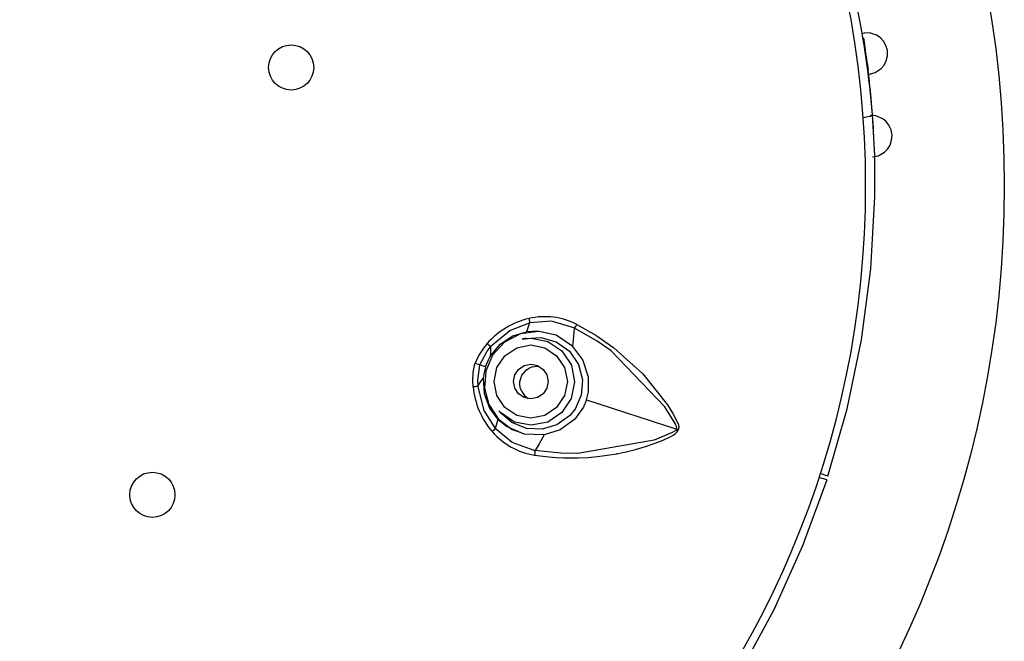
# Model space of a CAD drawing. Header units: millimetres. Extents: x -0.13 to 0.24, y 0 to 1.59.
# Tile 6 of 68: x -0.0684 to -0.04, y 0.4568 to 0.4747. Entities that reach past the tile are written whole.
import ezdxf

# ---------------------------------------------------------------- set-up
doc = ezdxf.new("R2010")
doc.units = ezdxf.units.MM
doc.layers.add('BLOCKS', color=3, linetype='Continuous')

msp = doc.modelspace()

# ---------------------------------------------------------------- linework, layer by layer
at = {"layer": 'BLOCKS'}
for points, knots in [([(-0.040013, 0.469931), (-0.040013, 0.48705), (-0.053889, 0.500928), (-0.071007, 0.500928), (-0.071007, 0.500928), (-0.088126, 0.500928), (-0.102004, 0.48705), (-0.102004, 0.469931), (-0.102004, 0.469931), (-0.102004, 0.452815), (-0.088126, 0.438935), (-0.071007, 0.438935), (-0.071007, 0.438935), (-0.053889, 0.438935), (-0.040013, 0.452815), (-0.040013, 0.469931)], [0, 0, 0, 0, 0.25, 0.25, 0.25, 0.25, 0.5, 0.5, 0.5, 0.5, 0.75, 0.75, 0.75, 0.75, 1, 1, 1, 1]), ([(-0.044015, 0.469931), (-0.044015, 0.484842), (-0.056101, 0.496926), (-0.071007, 0.496926), (-0.071007, 0.496926), (-0.085916, 0.496926), (-0.098, 0.484842), (-0.098, 0.469931), (-0.098, 0.469931), (-0.098, 0.455023), (-0.085916, 0.442939), (-0.071007, 0.442939), (-0.071007, 0.442939), (-0.056101, 0.442939), (-0.044015, 0.455023), (-0.044015, 0.469931)], [0, 0, 0, 0, 0.25, 0.25, 0.25, 0.25, 0.5, 0.5, 0.5, 0.5, 0.75, 0.75, 0.75, 0.75, 1, 1, 1, 1]), ([(-0.043895, 0.47314), (-0.043895, 0.47314), (-0.043733, 0.473185), (-0.043733, 0.473185), (-0.043733, 0.473185), (-0.043733, 0.473185), (-0.043557, 0.473303), (-0.043557, 0.473303), (-0.043557, 0.473303), (-0.043557, 0.473303), (-0.043476, 0.473399), (-0.043476, 0.473399), (-0.043476, 0.473399), (-0.043476, 0.473399), (-0.043414, 0.473521), (-0.043414, 0.473521), (-0.043414, 0.473521), (-0.043414, 0.473521), (-0.043381, 0.473664), (-0.043381, 0.473664), (-0.043381, 0.473664), (-0.043381, 0.473664), (-0.043381, 0.473815), (-0.043381, 0.473815), (-0.043381, 0.473815), (-0.043381, 0.473815), (-0.043423, 0.473962), (-0.043423, 0.473962), (-0.043423, 0.473962), (-0.043423, 0.473962), (-0.043495, 0.474086), (-0.043495, 0.474086), (-0.043495, 0.474086), (-0.043495, 0.474086), (-0.043586, 0.474189), (-0.043586, 0.474189), (-0.043586, 0.474189), (-0.043586, 0.474189), (-0.04369, 0.474258), (-0.04369, 0.474258), (-0.04369, 0.474258), (-0.04369, 0.474258), (-0.043892, 0.474324), (-0.043892, 0.474324), (-0.043892, 0.474324), (-0.043892, 0.474324), (-0.04406, 0.47432), (-0.04406, 0.47432)], [0, 0, 0, 0, 0.083333, 0.083333, 0.083333, 0.083333, 0.166667, 0.166667, 0.166667, 0.166667, 0.25, 0.25, 0.25, 0.25, 0.333333, 0.333333, 0.333333, 0.333333, 0.416667, 0.416667, 0.416667, 0.416667, 0.5, 0.5, 0.5, 0.5, 0.583333, 0.583333, 0.583333, 0.583333, 0.666667, 0.666667, 0.666667, 0.666667, 0.75, 0.75, 0.75, 0.75, 0.833333, 0.833333, 0.833333, 0.833333, 0.916667, 0.916667, 0.916667, 0.916667, 1, 1, 1, 1]), ([(-0.044066, 0.474183), (-0.044066, 0.474183), (-0.044048, 0.474057), (-0.044048, 0.474057), (-0.044048, 0.474057), (-0.044048, 0.474057), (-0.044029, 0.473904), (-0.044029, 0.473904), (-0.044029, 0.473904), (-0.044029, 0.473904), (-0.044019, 0.473817), (-0.044019, 0.473817), (-0.044019, 0.473817), (-0.044019, 0.473817), (-0.044006, 0.473728), (-0.044006, 0.473728), (-0.044006, 0.473728), (-0.044006, 0.473728), (-0.043992, 0.473639), (-0.043992, 0.473639), (-0.043992, 0.473639), (-0.043992, 0.473639), (-0.043979, 0.473554), (-0.043979, 0.473554), (-0.043979, 0.473554), (-0.043979, 0.473554), (-0.043957, 0.473399), (-0.043957, 0.473399), (-0.043957, 0.473399), (-0.043957, 0.473399), (-0.043938, 0.47327), (-0.043938, 0.47327)], [0, 0, 0, 0, 0.125, 0.125, 0.125, 0.125, 0.25, 0.25, 0.25, 0.25, 0.375, 0.375, 0.375, 0.375, 0.5, 0.5, 0.5, 0.5, 0.625, 0.625, 0.625, 0.625, 0.75, 0.75, 0.75, 0.75, 0.875, 0.875, 0.875, 0.875, 1, 1, 1, 1]), ([(-0.059898, 0.47333), (-0.059898, 0.473691), (-0.060188, 0.47398), (-0.060548, 0.47398), (-0.060548, 0.47398), (-0.060906, 0.47398), (-0.061198, 0.473691), (-0.061198, 0.47333), (-0.061198, 0.47333), (-0.061198, 0.472972), (-0.060906, 0.47268), (-0.060548, 0.47268), (-0.060548, 0.47268), (-0.060188, 0.47268), (-0.059898, 0.472972), (-0.059898, 0.47333)], [0, 0, 0, 0, 0.25, 0.25, 0.25, 0.25, 0.5, 0.5, 0.5, 0.5, 0.75, 0.75, 0.75, 0.75, 1, 1, 1, 1]), ([(-0.045091, 0.461573), (-0.045091, 0.461573), (-0.04454, 0.463512), (-0.04454, 0.463512), (-0.04454, 0.463512), (-0.04454, 0.463512), (-0.044128, 0.465495), (-0.044128, 0.465495), (-0.044128, 0.465495), (-0.044128, 0.465495), (-0.043855, 0.467541), (-0.043855, 0.467541), (-0.043855, 0.467541), (-0.043855, 0.467541), (-0.043737, 0.469604), (-0.043737, 0.469604), (-0.043737, 0.469604), (-0.043737, 0.469604), (-0.043746, 0.470793), (-0.043746, 0.470793), (-0.043746, 0.470793), (-0.043746, 0.470793), (-0.04381, 0.471974), (-0.04381, 0.471974)], [0, 0, 0, 0, 0.166667, 0.166667, 0.166667, 0.166667, 0.333333, 0.333333, 0.333333, 0.333333, 0.5, 0.5, 0.5, 0.5, 0.666667, 0.666667, 0.666667, 0.666667, 0.833333, 0.833333, 0.833333, 0.833333, 1, 1, 1, 1]), ([(-0.04381, 0.471974), (-0.04381, 0.471974), (-0.043816, 0.471962), (-0.043816, 0.471962), (-0.043816, 0.471962), (-0.043816, 0.471962), (-0.04383, 0.471948), (-0.04383, 0.471948), (-0.04383, 0.471948), (-0.04383, 0.471948), (-0.043855, 0.471933), (-0.043855, 0.471933), (-0.043855, 0.471933), (-0.043855, 0.471933), (-0.04389, 0.471919), (-0.04389, 0.471919), (-0.04389, 0.471919), (-0.04389, 0.471919), (-0.043932, 0.471906), (-0.043932, 0.471906), (-0.043932, 0.471906), (-0.043932, 0.471906), (-0.043979, 0.471898), (-0.043979, 0.471898), (-0.043979, 0.471898), (-0.043979, 0.471898), (-0.044031, 0.47189), (-0.044031, 0.47189), (-0.044031, 0.47189), (-0.044031, 0.47189), (-0.044087, 0.471881), (-0.044087, 0.471881)], [0, 0, 0, 0, 0.125, 0.125, 0.125, 0.125, 0.25, 0.25, 0.25, 0.25, 0.375, 0.375, 0.375, 0.375, 0.5, 0.5, 0.5, 0.5, 0.625, 0.625, 0.625, 0.625, 0.75, 0.75, 0.75, 0.75, 0.875, 0.875, 0.875, 0.875, 1, 1, 1, 1]), ([(-0.043812, 0.470764), (-0.043812, 0.470764), (-0.043648, 0.47079), (-0.043648, 0.47079), (-0.043648, 0.47079), (-0.043648, 0.47079), (-0.043462, 0.470894), (-0.043462, 0.470894), (-0.043462, 0.470894), (-0.043462, 0.470894), (-0.043377, 0.470983), (-0.043377, 0.470983), (-0.043377, 0.470983), (-0.043377, 0.470983), (-0.043303, 0.471099), (-0.043303, 0.471099), (-0.043303, 0.471099), (-0.043303, 0.471099), (-0.043259, 0.471238), (-0.043259, 0.471238), (-0.043259, 0.471238), (-0.043259, 0.471238), (-0.043247, 0.471387), (-0.043247, 0.471387), (-0.043247, 0.471387), (-0.043247, 0.471387), (-0.043274, 0.471536), (-0.043274, 0.471536), (-0.043274, 0.471536), (-0.043274, 0.471536), (-0.043334, 0.471668), (-0.043334, 0.471668), (-0.043334, 0.471668), (-0.043334, 0.471668), (-0.043418, 0.471776), (-0.043418, 0.471776), (-0.043418, 0.471776), (-0.043418, 0.471776), (-0.043514, 0.471854), (-0.043514, 0.471854), (-0.043514, 0.471854), (-0.043514, 0.471854), (-0.04371, 0.471937), (-0.04371, 0.471937), (-0.04371, 0.471937), (-0.04371, 0.471937), (-0.043876, 0.47195), (-0.043876, 0.47195)], [0, 0, 0, 0, 0.083333, 0.083333, 0.083333, 0.083333, 0.166667, 0.166667, 0.166667, 0.166667, 0.25, 0.25, 0.25, 0.25, 0.333333, 0.333333, 0.333333, 0.333333, 0.416667, 0.416667, 0.416667, 0.416667, 0.5, 0.5, 0.5, 0.5, 0.583333, 0.583333, 0.583333, 0.583333, 0.666667, 0.666667, 0.666667, 0.666667, 0.75, 0.75, 0.75, 0.75, 0.833333, 0.833333, 0.833333, 0.833333, 0.916667, 0.916667, 0.916667, 0.916667, 1, 1, 1, 1]), ([(-0.0537, 0.466108), (-0.0537, 0.466108), (-0.053688, 0.466042), (-0.053688, 0.466042), (-0.053688, 0.466042), (-0.053688, 0.466042), (-0.053684, 0.465986), (-0.053684, 0.465986)], [0, 0, 0, 0, 0.5, 0.5, 0.5, 0.5, 1, 1, 1, 1]), ([(-0.054808, 0.465293), (-0.054808, 0.465293), (-0.054808, 0.465293), (-0.054808, 0.465293), (-0.054808, 0.465293), (-0.054808, 0.465293), (-0.054795, 0.465307), (-0.054795, 0.465307), (-0.054795, 0.465307), (-0.054795, 0.465307), (-0.054253, 0.465758), (-0.054253, 0.465758), (-0.054253, 0.465758), (-0.054253, 0.465758), (-0.053684, 0.465986), (-0.053684, 0.465986)], [0, 0, 0, 0, 0.25, 0.25, 0.25, 0.25, 0.5, 0.5, 0.5, 0.5, 0.75, 0.75, 0.75, 0.75, 1, 1, 1, 1]), ([(-0.052386, 0.465827), (-0.052386, 0.465827), (-0.052386, 0.465827), (-0.052386, 0.465827), (-0.052386, 0.465827), (-0.052386, 0.465827), (-0.052408, 0.465837), (-0.052408, 0.465837), (-0.052408, 0.465837), (-0.052408, 0.465837), (-0.05305, 0.466027), (-0.05305, 0.466027), (-0.05305, 0.466027), (-0.05305, 0.466027), (-0.053684, 0.465986), (-0.053684, 0.465986)], [0, 0, 0, 0, 0.25, 0.25, 0.25, 0.25, 0.5, 0.5, 0.5, 0.5, 0.75, 0.75, 0.75, 0.75, 1, 1, 1, 1]), ([(-0.052433, 0.465303), (-0.052433, 0.465303), (-0.052404, 0.465595), (-0.052404, 0.465595), (-0.052404, 0.465595), (-0.052404, 0.465595), (-0.052386, 0.465827), (-0.052386, 0.465827)], [0, 0, 0, 0, 0.5, 0.5, 0.5, 0.5, 1, 1, 1, 1]), ([(-0.052386, 0.465827), (-0.052386, 0.465827), (-0.052353, 0.465876), (-0.052353, 0.465876), (-0.052353, 0.465876), (-0.052353, 0.465876), (-0.05234, 0.465895), (-0.05234, 0.465895), (-0.05234, 0.465895), (-0.05234, 0.465895), (-0.052319, 0.465938), (-0.052319, 0.465938)], [0, 0, 0, 0, 0.333333, 0.333333, 0.333333, 0.333333, 0.666667, 0.666667, 0.666667, 0.666667, 1, 1, 1, 1]), ([(-0.049446, 0.462927), (-0.049446, 0.462927), (-0.049444, 0.462935), (-0.049444, 0.462935), (-0.049444, 0.462935), (-0.049444, 0.462935), (-0.049446, 0.462974), (-0.049446, 0.462974), (-0.049446, 0.462974), (-0.049446, 0.462974), (-0.04949, 0.463084), (-0.04949, 0.463084), (-0.04949, 0.463084), (-0.04949, 0.463084), (-0.049788, 0.463566), (-0.049788, 0.463566), (-0.049788, 0.463566), (-0.049788, 0.463566), (-0.051336, 0.465175), (-0.051336, 0.465175), (-0.051336, 0.465175), (-0.051336, 0.465175), (-0.051736, 0.465452), (-0.051736, 0.465452), (-0.051736, 0.465452), (-0.051736, 0.465452), (-0.052386, 0.465827), (-0.052386, 0.465827)], [0, 0, 0, 0, 0.142857, 0.142857, 0.142857, 0.142857, 0.285714, 0.285714, 0.285714, 0.285714, 0.428571, 0.428571, 0.428571, 0.428571, 0.571429, 0.571429, 0.571429, 0.571429, 0.714286, 0.714286, 0.714286, 0.714286, 0.857143, 0.857143, 0.857143, 0.857143, 1, 1, 1, 1]), ([(-0.052319, 0.465938), (-0.052319, 0.465938), (-0.051775, 0.465626), (-0.051775, 0.465626), (-0.051775, 0.465626), (-0.051775, 0.465626), (-0.05126, 0.465266), (-0.05126, 0.465266), (-0.05126, 0.465266), (-0.05126, 0.465266), (-0.050425, 0.464516), (-0.050425, 0.464516), (-0.050425, 0.464516), (-0.050425, 0.464516), (-0.049707, 0.46362), (-0.049707, 0.46362), (-0.049707, 0.46362), (-0.049707, 0.46362), (-0.049554, 0.463372), (-0.049554, 0.463372), (-0.049554, 0.463372), (-0.049554, 0.463372), (-0.049421, 0.463111), (-0.049421, 0.463111), (-0.049421, 0.463111), (-0.049421, 0.463111), (-0.049399, 0.463047), (-0.049399, 0.463047), (-0.049399, 0.463047), (-0.049399, 0.463047), (-0.049388, 0.462978), (-0.049388, 0.462978), (-0.049388, 0.462978), (-0.049388, 0.462978), (-0.04939, 0.462924), (-0.04939, 0.462924), (-0.04939, 0.462924), (-0.04939, 0.462924), (-0.049395, 0.46291), (-0.049395, 0.46291)], [0, 0, 0, 0, 0.1, 0.1, 0.1, 0.1, 0.2, 0.2, 0.2, 0.2, 0.3, 0.3, 0.3, 0.3, 0.4, 0.4, 0.4, 0.4, 0.5, 0.5, 0.5, 0.5, 0.6, 0.6, 0.6, 0.6, 0.7, 0.7, 0.7, 0.7, 0.8, 0.8, 0.8, 0.8, 0.9, 0.9, 0.9, 0.9, 1, 1, 1, 1]), ([(-0.053011, 0.465646), (-0.053011, 0.465646), (-0.053419, 0.465733), (-0.053419, 0.465733), (-0.053419, 0.465733), (-0.053419, 0.465733), (-0.053942, 0.465665), (-0.053942, 0.465665), (-0.053942, 0.465665), (-0.053942, 0.465665), (-0.054406, 0.465425), (-0.054406, 0.465425), (-0.054406, 0.465425), (-0.054406, 0.465425), (-0.054752, 0.465048), (-0.054752, 0.465048), (-0.054752, 0.465048), (-0.054752, 0.465048), (-0.054946, 0.464593), (-0.054946, 0.464593), (-0.054946, 0.464593), (-0.054946, 0.464593), (-0.054981, 0.464106), (-0.054981, 0.464106), (-0.054981, 0.464106), (-0.054981, 0.464106), (-0.054857, 0.463634), (-0.054857, 0.463634), (-0.054857, 0.463634), (-0.054857, 0.463634), (-0.054584, 0.463223), (-0.054584, 0.463223), (-0.054584, 0.463223), (-0.054584, 0.463223), (-0.05418, 0.462912), (-0.05418, 0.462912), (-0.05418, 0.462912), (-0.05418, 0.462912), (-0.053928, 0.462829), (-0.053928, 0.462829)], [0, 0, 0, 0, 0.1, 0.1, 0.1, 0.1, 0.2, 0.2, 0.2, 0.2, 0.3, 0.3, 0.3, 0.3, 0.4, 0.4, 0.4, 0.4, 0.5, 0.5, 0.5, 0.5, 0.6, 0.6, 0.6, 0.6, 0.7, 0.7, 0.7, 0.7, 0.8, 0.8, 0.8, 0.8, 0.9, 0.9, 0.9, 0.9, 1, 1, 1, 1]), ([(-0.054816, 0.465015), (-0.054816, 0.465015), (-0.054532, 0.465365), (-0.054532, 0.465365), (-0.054532, 0.465365), (-0.054532, 0.465365), (-0.05416, 0.465609), (-0.05416, 0.465609), (-0.05416, 0.465609), (-0.05416, 0.465609), (-0.053773, 0.465727), (-0.053773, 0.465727)], [0, 0, 0, 0, 0.333333, 0.333333, 0.333333, 0.333333, 0.666667, 0.666667, 0.666667, 0.666667, 1, 1, 1, 1]), ([(-0.053897, 0.465516), (-0.053897, 0.465516), (-0.053636, 0.465543), (-0.053636, 0.465543), (-0.053636, 0.465543), (-0.053636, 0.465543), (-0.053158, 0.465448), (-0.053158, 0.465448), (-0.053158, 0.465448), (-0.053158, 0.465448), (-0.05275, 0.465177), (-0.05275, 0.465177), (-0.05275, 0.465177), (-0.05275, 0.465177), (-0.052479, 0.464769), (-0.052479, 0.464769), (-0.052479, 0.464769), (-0.052479, 0.464769), (-0.052386, 0.464289), (-0.052386, 0.464289)], [0, 0, 0, 0, 0.2, 0.2, 0.2, 0.2, 0.4, 0.4, 0.4, 0.4, 0.6, 0.6, 0.6, 0.6, 0.8, 0.8, 0.8, 0.8, 1, 1, 1, 1]), ([(-0.053783, 0.465537), (-0.053783, 0.465537), (-0.053354, 0.465562), (-0.053354, 0.465562), (-0.053354, 0.465562), (-0.053354, 0.465562), (-0.052914, 0.465435), (-0.052914, 0.465435), (-0.052914, 0.465435), (-0.052914, 0.465435), (-0.052535, 0.465164), (-0.052535, 0.465164), (-0.052535, 0.465164), (-0.052535, 0.465164), (-0.052272, 0.464781), (-0.052272, 0.464781), (-0.052272, 0.464781), (-0.052272, 0.464781), (-0.052156, 0.46434), (-0.052156, 0.46434), (-0.052156, 0.46434), (-0.052156, 0.46434), (-0.052193, 0.463897), (-0.052193, 0.463897), (-0.052193, 0.463897), (-0.052193, 0.463897), (-0.052371, 0.463502), (-0.052371, 0.463502), (-0.052371, 0.463502), (-0.052371, 0.463502), (-0.052529, 0.463307), (-0.052529, 0.463307)], [0, 0, 0, 0, 0.125, 0.125, 0.125, 0.125, 0.25, 0.25, 0.25, 0.25, 0.375, 0.375, 0.375, 0.375, 0.5, 0.5, 0.5, 0.5, 0.625, 0.625, 0.625, 0.625, 0.75, 0.75, 0.75, 0.75, 0.875, 0.875, 0.875, 0.875, 1, 1, 1, 1]), ([(-0.052433, 0.465303), (-0.052433, 0.465303), (-0.05292, 0.465626), (-0.05292, 0.465626), (-0.05292, 0.465626), (-0.05292, 0.465626), (-0.053456, 0.465746), (-0.053456, 0.465746), (-0.053456, 0.465746), (-0.053456, 0.465746), (-0.053773, 0.465727), (-0.053773, 0.465727)], [0, 0, 0, 0, 0.333333, 0.333333, 0.333333, 0.333333, 0.666667, 0.666667, 0.666667, 0.666667, 1, 1, 1, 1]), ([(-0.054905, 0.465384), (-0.054905, 0.465384), (-0.055008, 0.465253), (-0.055008, 0.465253), (-0.055008, 0.465253), (-0.055008, 0.465253), (-0.055143, 0.46505), (-0.055143, 0.46505), (-0.055143, 0.46505), (-0.055143, 0.46505), (-0.055249, 0.464827), (-0.055249, 0.464827), (-0.055249, 0.464827), (-0.055249, 0.464827), (-0.055253, 0.464812), (-0.055253, 0.464812)], [0, 0, 0, 0, 0.25, 0.25, 0.25, 0.25, 0.5, 0.5, 0.5, 0.5, 0.75, 0.75, 0.75, 0.75, 1, 1, 1, 1]), ([(-0.05512, 0.464771), (-0.05512, 0.464771), (-0.055118, 0.464779), (-0.055118, 0.464779), (-0.055118, 0.464779), (-0.055118, 0.464779), (-0.054903, 0.465168), (-0.054903, 0.465168), (-0.054903, 0.465168), (-0.054903, 0.465168), (-0.054808, 0.465293), (-0.054808, 0.465293), (-0.054808, 0.465293), (-0.054808, 0.465293), (-0.054808, 0.465293), (-0.054808, 0.465293)], [0, 0, 0, 0, 0.25, 0.25, 0.25, 0.25, 0.5, 0.5, 0.5, 0.5, 0.75, 0.75, 0.75, 0.75, 1, 1, 1, 1]), ([(-0.054808, 0.465293), (-0.054808, 0.465293), (-0.054808, 0.465135), (-0.054808, 0.465135), (-0.054808, 0.465135), (-0.054808, 0.465135), (-0.054816, 0.465015), (-0.054816, 0.465015)], [0, 0, 0, 0, 0.5, 0.5, 0.5, 0.5, 1, 1, 1, 1]), ([(-0.0547, 0.464293), (-0.0547, 0.464293), (-0.054621, 0.463889), (-0.054621, 0.463889), (-0.054621, 0.463889), (-0.054621, 0.463889), (-0.054394, 0.463545), (-0.054394, 0.463545), (-0.054394, 0.463545), (-0.054394, 0.463545), (-0.054052, 0.463316), (-0.054052, 0.463316), (-0.054052, 0.463316), (-0.054052, 0.463316), (-0.053648, 0.463237), (-0.053648, 0.463237), (-0.053648, 0.463237), (-0.053648, 0.463237), (-0.053245, 0.463316), (-0.053245, 0.463316), (-0.053245, 0.463316), (-0.053245, 0.463316), (-0.052903, 0.463545), (-0.052903, 0.463545), (-0.052903, 0.463545), (-0.052903, 0.463545), (-0.052675, 0.463889), (-0.052675, 0.463889), (-0.052675, 0.463889), (-0.052675, 0.463889), (-0.052595, 0.464293), (-0.052595, 0.464293), (-0.052595, 0.464293), (-0.052595, 0.464293), (-0.052675, 0.464696), (-0.052675, 0.464696), (-0.052675, 0.464696), (-0.052675, 0.464696), (-0.052903, 0.465038), (-0.052903, 0.465038), (-0.052903, 0.465038), (-0.052903, 0.465038), (-0.053243, 0.465266), (-0.053243, 0.465266), (-0.053243, 0.465266), (-0.053243, 0.465266), (-0.053646, 0.465346), (-0.053646, 0.465346), (-0.053646, 0.465346), (-0.053646, 0.465346), (-0.05405, 0.465266), (-0.05405, 0.465266), (-0.05405, 0.465266), (-0.05405, 0.465266), (-0.054394, 0.465038), (-0.054394, 0.465038), (-0.054394, 0.465038), (-0.054394, 0.465038), (-0.054621, 0.464696), (-0.054621, 0.464696), (-0.054621, 0.464696), (-0.054621, 0.464696), (-0.0547, 0.464293), (-0.0547, 0.464293)], [0, 0, 0, 0, 0.0625, 0.0625, 0.0625, 0.0625, 0.125, 0.125, 0.125, 0.125, 0.1875, 0.1875, 0.1875, 0.1875, 0.25, 0.25, 0.25, 0.25, 0.3125, 0.3125, 0.3125, 0.3125, 0.375, 0.375, 0.375, 0.375, 0.4375, 0.4375, 0.4375, 0.4375, 0.5, 0.5, 0.5, 0.5, 0.5625, 0.5625, 0.5625, 0.5625, 0.625, 0.625, 0.625, 0.625, 0.6875, 0.6875, 0.6875, 0.6875, 0.75, 0.75, 0.75, 0.75, 0.8125, 0.8125, 0.8125, 0.8125, 0.875, 0.875, 0.875, 0.875, 0.9375, 0.9375, 0.9375, 0.9375, 1, 1, 1, 1]), ([(-0.052042, 0.463771), (-0.052042, 0.463771), (-0.051988, 0.463993), (-0.051988, 0.463993), (-0.051988, 0.463993), (-0.051988, 0.463993), (-0.051984, 0.464417), (-0.051984, 0.464417), (-0.051984, 0.464417), (-0.051984, 0.464417), (-0.05215, 0.464918), (-0.05215, 0.464918), (-0.05215, 0.464918), (-0.05215, 0.464918), (-0.052433, 0.465303), (-0.052433, 0.465303)], [0, 0, 0, 0, 0.25, 0.25, 0.25, 0.25, 0.5, 0.5, 0.5, 0.5, 0.75, 0.75, 0.75, 0.75, 1, 1, 1, 1]), ([(-0.05495, 0.464715), (-0.05495, 0.464715), (-0.054868, 0.464918), (-0.054868, 0.464918), (-0.054868, 0.464918), (-0.054868, 0.464918), (-0.054816, 0.465015), (-0.054816, 0.465015)], [0, 0, 0, 0, 0.5, 0.5, 0.5, 0.5, 1, 1, 1, 1]), ([(-0.055306, 0.464146), (-0.055306, 0.464146), (-0.055315, 0.464311), (-0.055315, 0.464311), (-0.055315, 0.464311), (-0.055315, 0.464311), (-0.055302, 0.464556), (-0.055302, 0.464556), (-0.055302, 0.464556), (-0.055302, 0.464556), (-0.055257, 0.4648), (-0.055257, 0.4648), (-0.055257, 0.4648), (-0.055257, 0.4648), (-0.055253, 0.464812), (-0.055253, 0.464812)], [0, 0, 0, 0, 0.25, 0.25, 0.25, 0.25, 0.5, 0.5, 0.5, 0.5, 0.75, 0.75, 0.75, 0.75, 1, 1, 1, 1]), ([(-0.05512, 0.464771), (-0.05512, 0.464771), (-0.055124, 0.464761), (-0.055124, 0.464761), (-0.055124, 0.464761), (-0.055124, 0.464761), (-0.055178, 0.46432), (-0.055178, 0.46432), (-0.055178, 0.46432), (-0.055178, 0.46432), (-0.055174, 0.464164), (-0.055174, 0.464164), (-0.055174, 0.464164), (-0.055174, 0.464164), (-0.055174, 0.464164), (-0.055174, 0.464164)], [0, 0, 0, 0, 0.25, 0.25, 0.25, 0.25, 0.5, 0.5, 0.5, 0.5, 0.75, 0.75, 0.75, 0.75, 1, 1, 1, 1]), ([(-0.05495, 0.464715), (-0.05495, 0.464715), (-0.055004, 0.464502), (-0.055004, 0.464502), (-0.055004, 0.464502), (-0.055004, 0.464502), (-0.055019, 0.464394), (-0.055019, 0.464394)], [0, 0, 0, 0, 0.5, 0.5, 0.5, 0.5, 1, 1, 1, 1]), ([(-0.054147, 0.464293), (-0.054147, 0.464293), (-0.054108, 0.4641), (-0.054108, 0.4641), (-0.054108, 0.4641), (-0.054108, 0.4641), (-0.054, 0.463939), (-0.054, 0.463939), (-0.054, 0.463939), (-0.054, 0.463939), (-0.053839, 0.463831), (-0.053839, 0.463831), (-0.053839, 0.463831), (-0.053839, 0.463831), (-0.053648, 0.463792), (-0.053648, 0.463792), (-0.053648, 0.463792), (-0.053648, 0.463792), (-0.053456, 0.463831), (-0.053456, 0.463831), (-0.053456, 0.463831), (-0.053456, 0.463831), (-0.053294, 0.463939), (-0.053294, 0.463939), (-0.053294, 0.463939), (-0.053294, 0.463939), (-0.053187, 0.4641), (-0.053187, 0.4641), (-0.053187, 0.4641), (-0.053187, 0.4641), (-0.05315, 0.464293), (-0.05315, 0.464293), (-0.05315, 0.464293), (-0.05315, 0.464293), (-0.053187, 0.464483), (-0.053187, 0.464483), (-0.053187, 0.464483), (-0.053187, 0.464483), (-0.053294, 0.464645), (-0.053294, 0.464645), (-0.053294, 0.464645), (-0.053294, 0.464645), (-0.053456, 0.464754), (-0.053456, 0.464754), (-0.053456, 0.464754), (-0.053456, 0.464754), (-0.053646, 0.464792), (-0.053646, 0.464792), (-0.053646, 0.464792), (-0.053646, 0.464792), (-0.053839, 0.464754), (-0.053839, 0.464754), (-0.053839, 0.464754), (-0.053839, 0.464754), (-0.054, 0.464645), (-0.054, 0.464645), (-0.054, 0.464645), (-0.054, 0.464645), (-0.054108, 0.464483), (-0.054108, 0.464483), (-0.054108, 0.464483), (-0.054108, 0.464483), (-0.054147, 0.464293), (-0.054147, 0.464293)], [0, 0, 0, 0, 0.0625, 0.0625, 0.0625, 0.0625, 0.125, 0.125, 0.125, 0.125, 0.1875, 0.1875, 0.1875, 0.1875, 0.25, 0.25, 0.25, 0.25, 0.3125, 0.3125, 0.3125, 0.3125, 0.375, 0.375, 0.375, 0.375, 0.4375, 0.4375, 0.4375, 0.4375, 0.5, 0.5, 0.5, 0.5, 0.5625, 0.5625, 0.5625, 0.5625, 0.625, 0.625, 0.625, 0.625, 0.6875, 0.6875, 0.6875, 0.6875, 0.75, 0.75, 0.75, 0.75, 0.8125, 0.8125, 0.8125, 0.8125, 0.875, 0.875, 0.875, 0.875, 0.9375, 0.9375, 0.9375, 0.9375, 1, 1, 1, 1]), ([(-0.053909, 0.464005), (-0.053909, 0.464005), (-0.053944, 0.464094), (-0.053944, 0.464094), (-0.053944, 0.464094), (-0.053944, 0.464094), (-0.053963, 0.464191), (-0.053963, 0.464191), (-0.053963, 0.464191), (-0.053963, 0.464191), (-0.053961, 0.464291), (-0.053961, 0.464291), (-0.053961, 0.464291), (-0.053961, 0.464291), (-0.053938, 0.464386), (-0.053938, 0.464386), (-0.053938, 0.464386), (-0.053938, 0.464386), (-0.053901, 0.464477), (-0.053901, 0.464477), (-0.053901, 0.464477), (-0.053901, 0.464477), (-0.053843, 0.464556), (-0.053843, 0.464556), (-0.053843, 0.464556), (-0.053843, 0.464556), (-0.053773, 0.464626), (-0.053773, 0.464626), (-0.053773, 0.464626), (-0.053773, 0.464626), (-0.05369, 0.464678), (-0.05369, 0.464678)], [0, 0, 0, 0, 0.125, 0.125, 0.125, 0.125, 0.25, 0.25, 0.25, 0.25, 0.375, 0.375, 0.375, 0.375, 0.5, 0.5, 0.5, 0.5, 0.625, 0.625, 0.625, 0.625, 0.75, 0.75, 0.75, 0.75, 0.875, 0.875, 0.875, 0.875, 1, 1, 1, 1]), ([(-0.053423, 0.464725), (-0.053423, 0.464725), (-0.053439, 0.464729), (-0.053439, 0.464729), (-0.053439, 0.464729), (-0.053439, 0.464729), (-0.053613, 0.464709), (-0.053613, 0.464709), (-0.053613, 0.464709), (-0.053613, 0.464709), (-0.05369, 0.464678), (-0.05369, 0.464678)], [0, 0, 0, 0, 0.333333, 0.333333, 0.333333, 0.333333, 0.666667, 0.666667, 0.666667, 0.666667, 1, 1, 1, 1]), ([(-0.055174, 0.464164), (-0.055174, 0.464164), (-0.055083, 0.464293), (-0.055083, 0.464293), (-0.055083, 0.464293), (-0.055083, 0.464293), (-0.055019, 0.464394), (-0.055019, 0.464394)], [0, 0, 0, 0, 0.5, 0.5, 0.5, 0.5, 1, 1, 1, 1]), ([(-0.055019, 0.464394), (-0.055019, 0.464394), (-0.054994, 0.463945), (-0.054994, 0.463945), (-0.054994, 0.463945), (-0.054994, 0.463945), (-0.054837, 0.463527), (-0.054837, 0.463527), (-0.054837, 0.463527), (-0.054837, 0.463527), (-0.054592, 0.463202), (-0.054592, 0.463202)], [0, 0, 0, 0, 0.333333, 0.333333, 0.333333, 0.333333, 0.666667, 0.666667, 0.666667, 0.666667, 1, 1, 1, 1]), ([(-0.055174, 0.464164), (-0.055174, 0.464164), (-0.055174, 0.464164), (-0.055174, 0.464164), (-0.055174, 0.464164), (-0.055174, 0.464164), (-0.055172, 0.464146), (-0.055172, 0.464146), (-0.055172, 0.464146), (-0.055172, 0.464146), (-0.054998, 0.463461), (-0.054998, 0.463461), (-0.054998, 0.463461), (-0.054998, 0.463461), (-0.054673, 0.462941), (-0.054673, 0.462941)], [0, 0, 0, 0, 0.25, 0.25, 0.25, 0.25, 0.5, 0.5, 0.5, 0.5, 0.75, 0.75, 0.75, 0.75, 1, 1, 1, 1]), ([(-0.052386, 0.464289), (-0.052386, 0.464289), (-0.052481, 0.463808), (-0.052481, 0.463808), (-0.052481, 0.463808), (-0.052481, 0.463808), (-0.052752, 0.463401), (-0.052752, 0.463401), (-0.052752, 0.463401), (-0.052752, 0.463401), (-0.053158, 0.463127), (-0.053158, 0.463127), (-0.053158, 0.463127), (-0.053158, 0.463127), (-0.053638, 0.463034), (-0.053638, 0.463034), (-0.053638, 0.463034), (-0.053638, 0.463034), (-0.054118, 0.463127), (-0.054118, 0.463127), (-0.054118, 0.463127), (-0.054118, 0.463127), (-0.054524, 0.463401), (-0.054524, 0.463401), (-0.054524, 0.463401), (-0.054524, 0.463401), (-0.05457, 0.463448), (-0.05457, 0.463448)], [0, 0, 0, 0, 0.142857, 0.142857, 0.142857, 0.142857, 0.285714, 0.285714, 0.285714, 0.285714, 0.428571, 0.428571, 0.428571, 0.428571, 0.571429, 0.571429, 0.571429, 0.571429, 0.714286, 0.714286, 0.714286, 0.714286, 0.857143, 0.857143, 0.857143, 0.857143, 1, 1, 1, 1]), ([(-0.053909, 0.464005), (-0.053909, 0.464005), (-0.053833, 0.463895), (-0.053833, 0.463895), (-0.053833, 0.463895), (-0.053833, 0.463895), (-0.053719, 0.463806), (-0.053719, 0.463806)], [0, 0, 0, 0, 0.5, 0.5, 0.5, 0.5, 1, 1, 1, 1]), ([(-0.052042, 0.463771), (-0.052042, 0.463771), (-0.052131, 0.463558), (-0.052131, 0.463558), (-0.052131, 0.463558), (-0.052131, 0.463558), (-0.052377, 0.463214), (-0.052377, 0.463214), (-0.052377, 0.463214), (-0.052377, 0.463214), (-0.052804, 0.462902), (-0.052804, 0.462902), (-0.052804, 0.462902), (-0.052804, 0.462902), (-0.053259, 0.462761), (-0.053259, 0.462761)], [0, 0, 0, 0, 0.25, 0.25, 0.25, 0.25, 0.5, 0.5, 0.5, 0.5, 0.75, 0.75, 0.75, 0.75, 1, 1, 1, 1]), ([(-0.052529, 0.463307), (-0.052529, 0.463307), (-0.052893, 0.463049), (-0.052893, 0.463049), (-0.052893, 0.463049), (-0.052893, 0.463049), (-0.053317, 0.462922), (-0.053317, 0.462922), (-0.053317, 0.462922), (-0.053317, 0.462922), (-0.053768, 0.462943), (-0.053768, 0.462943), (-0.053768, 0.462943), (-0.053768, 0.462943), (-0.054197, 0.463117), (-0.054197, 0.463117), (-0.054197, 0.463117), (-0.054197, 0.463117), (-0.054483, 0.463369), (-0.054483, 0.463369)], [0, 0, 0, 0, 0.2, 0.2, 0.2, 0.2, 0.4, 0.4, 0.4, 0.4, 0.6, 0.6, 0.6, 0.6, 0.8, 0.8, 0.8, 0.8, 1, 1, 1, 1]), ([(-0.053259, 0.462761), (-0.053259, 0.462761), (-0.053841, 0.462784), (-0.053841, 0.462784), (-0.053841, 0.462784), (-0.053841, 0.462784), (-0.054348, 0.463003), (-0.054348, 0.463003), (-0.054348, 0.463003), (-0.054348, 0.463003), (-0.054592, 0.463202), (-0.054592, 0.463202)], [0, 0, 0, 0, 0.333333, 0.333333, 0.333333, 0.333333, 0.666667, 0.666667, 0.666667, 0.666667, 1, 1, 1, 1]), ([(-0.054673, 0.462941), (-0.054673, 0.462941), (-0.0547, 0.462908), (-0.0547, 0.462908), (-0.0547, 0.462908), (-0.0547, 0.462908), (-0.05471, 0.462898), (-0.05471, 0.462898), (-0.05471, 0.462898), (-0.05471, 0.462898), (-0.054758, 0.462852), (-0.054758, 0.462852)], [0, 0, 0, 0, 0.333333, 0.333333, 0.333333, 0.333333, 0.666667, 0.666667, 0.666667, 0.666667, 1, 1, 1, 1]), ([(-0.053526, 0.462308), (-0.053526, 0.462308), (-0.053528, 0.462308), (-0.053528, 0.462308), (-0.053528, 0.462308), (-0.053528, 0.462308), (-0.053555, 0.462312), (-0.053555, 0.462312), (-0.053555, 0.462312), (-0.053555, 0.462312), (-0.054185, 0.462537), (-0.054185, 0.462537), (-0.054185, 0.462537), (-0.054185, 0.462537), (-0.054673, 0.462941), (-0.054673, 0.462941)], [0, 0, 0, 0, 0.25, 0.25, 0.25, 0.25, 0.5, 0.5, 0.5, 0.5, 0.75, 0.75, 0.75, 0.75, 1, 1, 1, 1]), ([(-0.053539, 0.462179), (-0.053539, 0.462179), (-0.053127, 0.462128), (-0.053127, 0.462128), (-0.053127, 0.462128), (-0.053127, 0.462128), (-0.052918, 0.462111), (-0.052918, 0.462111), (-0.052918, 0.462111), (-0.052918, 0.462111), (-0.052709, 0.462101), (-0.052709, 0.462101), (-0.052709, 0.462101), (-0.052709, 0.462101), (-0.052286, 0.462099), (-0.052286, 0.462099), (-0.052286, 0.462099), (-0.052286, 0.462099), (-0.052009, 0.462113), (-0.052009, 0.462113), (-0.052009, 0.462113), (-0.052009, 0.462113), (-0.05173, 0.462134), (-0.05173, 0.462134), (-0.05173, 0.462134), (-0.05173, 0.462134), (-0.05145, 0.462171), (-0.05145, 0.462171), (-0.05145, 0.462171), (-0.05145, 0.462171), (-0.051173, 0.462214), (-0.051173, 0.462214), (-0.051173, 0.462214), (-0.051173, 0.462214), (-0.051177, 0.462214), (-0.051177, 0.462214), (-0.051177, 0.462214), (-0.051177, 0.462214), (-0.051175, 0.462214), (-0.051175, 0.462214), (-0.051175, 0.462214), (-0.051175, 0.462214), (-0.050904, 0.46227), (-0.050904, 0.46227), (-0.050904, 0.46227), (-0.050904, 0.46227), (-0.05063, 0.462339), (-0.05063, 0.462339), (-0.05063, 0.462339), (-0.05063, 0.462339), (-0.050345, 0.462421), (-0.050345, 0.462421), (-0.050345, 0.462421), (-0.050345, 0.462421), (-0.050063, 0.462519), (-0.050063, 0.462519), (-0.050063, 0.462519), (-0.050063, 0.462519), (-0.049883, 0.462591), (-0.049883, 0.462591), (-0.049883, 0.462591), (-0.049883, 0.462591), (-0.049796, 0.462628), (-0.049796, 0.462628), (-0.049796, 0.462628), (-0.049796, 0.462628), (-0.049707, 0.462668), (-0.049707, 0.462668), (-0.049707, 0.462668), (-0.049707, 0.462668), (-0.04962, 0.462713), (-0.04962, 0.462713), (-0.04962, 0.462713), (-0.04962, 0.462713), (-0.049533, 0.462763), (-0.049533, 0.462763), (-0.049533, 0.462763), (-0.049533, 0.462763), (-0.049479, 0.462802), (-0.049479, 0.462802), (-0.049479, 0.462802), (-0.049479, 0.462802), (-0.049432, 0.46285), (-0.049432, 0.46285), (-0.049432, 0.46285), (-0.049432, 0.46285), (-0.049401, 0.462895), (-0.049401, 0.462895), (-0.049401, 0.462895), (-0.049401, 0.462895), (-0.049395, 0.46291), (-0.049395, 0.46291)], [0, 0, 0, 0, 0.043478, 0.043478, 0.043478, 0.043478, 0.086957, 0.086957, 0.086957, 0.086957, 0.130435, 0.130435, 0.130435, 0.130435, 0.173913, 0.173913, 0.173913, 0.173913, 0.217391, 0.217391, 0.217391, 0.217391, 0.26087, 0.26087, 0.26087, 0.26087, 0.304348, 0.304348, 0.304348, 0.304348, 0.347826, 0.347826, 0.347826, 0.347826, 0.391304, 0.391304, 0.391304, 0.391304, 0.434783, 0.434783, 0.434783, 0.434783, 0.478261, 0.478261, 0.478261, 0.478261, 0.521739, 0.521739, 0.521739, 0.521739, 0.565217, 0.565217, 0.565217, 0.565217, 0.608696, 0.608696, 0.608696, 0.608696, 0.652174, 0.652174, 0.652174, 0.652174, 0.695652, 0.695652, 0.695652, 0.695652, 0.73913, 0.73913, 0.73913, 0.73913, 0.782609, 0.782609, 0.782609, 0.782609, 0.826087, 0.826087, 0.826087, 0.826087, 0.869565, 0.869565, 0.869565, 0.869565, 0.913043, 0.913043, 0.913043, 0.913043, 0.956522, 0.956522, 0.956522, 0.956522, 1, 1, 1, 1]), ([(-0.049446, 0.462927), (-0.049446, 0.462927), (-0.049448, 0.462918), (-0.049448, 0.462918), (-0.049448, 0.462918), (-0.049448, 0.462918), (-0.049473, 0.462887), (-0.049473, 0.462887), (-0.049473, 0.462887), (-0.049473, 0.462887), (-0.049573, 0.462825), (-0.049573, 0.462825), (-0.049573, 0.462825), (-0.049573, 0.462825), (-0.050098, 0.462608), (-0.050098, 0.462608), (-0.050098, 0.462608), (-0.050098, 0.462608), (-0.052295, 0.462221), (-0.052295, 0.462221), (-0.052295, 0.462221), (-0.052295, 0.462221), (-0.052783, 0.462229), (-0.052783, 0.462229), (-0.052783, 0.462229), (-0.052783, 0.462229), (-0.053528, 0.462308), (-0.053528, 0.462308)], [0, 0, 0, 0, 0.142857, 0.142857, 0.142857, 0.142857, 0.285714, 0.285714, 0.285714, 0.285714, 0.428571, 0.428571, 0.428571, 0.428571, 0.571429, 0.571429, 0.571429, 0.571429, 0.714286, 0.714286, 0.714286, 0.714286, 0.857143, 0.857143, 0.857143, 0.857143, 1, 1, 1, 1]), ([(-0.053259, 0.462761), (-0.053259, 0.462761), (-0.053408, 0.462506), (-0.053408, 0.462506), (-0.053408, 0.462506), (-0.053408, 0.462506), (-0.053526, 0.462308), (-0.053526, 0.462308)], [0, 0, 0, 0, 0.5, 0.5, 0.5, 0.5, 1, 1, 1, 1]), ([(-0.053528, 0.462308), (-0.053528, 0.462308), (-0.05353, 0.462248), (-0.05353, 0.462248), (-0.05353, 0.462248), (-0.05353, 0.462248), (-0.053532, 0.462225), (-0.053532, 0.462225), (-0.053532, 0.462225), (-0.053532, 0.462225), (-0.053539, 0.462179), (-0.053539, 0.462179)], [0, 0, 0, 0, 0.333333, 0.333333, 0.333333, 0.333333, 0.666667, 0.666667, 0.666667, 0.666667, 1, 1, 1, 1]), ([(-0.063893, 0.461035), (-0.063893, 0.461393), (-0.064183, 0.461685), (-0.064543, 0.461685), (-0.064543, 0.461685), (-0.064901, 0.461685), (-0.065193, 0.461393), (-0.065193, 0.461035), (-0.065193, 0.461035), (-0.065193, 0.460674), (-0.064901, 0.460385), (-0.064543, 0.460385), (-0.064543, 0.460385), (-0.064183, 0.460385), (-0.063893, 0.460674), (-0.063893, 0.461035)], [0, 0, 0, 0, 0.25, 0.25, 0.25, 0.25, 0.5, 0.5, 0.5, 0.5, 0.75, 0.75, 0.75, 0.75, 1, 1, 1, 1]), ([(-0.045128, 0.461461), (-0.045128, 0.461461), (-0.045822, 0.459569), (-0.045822, 0.459569), (-0.045822, 0.459569), (-0.045822, 0.459569), (-0.046654, 0.457723), (-0.046654, 0.457723), (-0.046654, 0.457723), (-0.046654, 0.457723), (-0.047635, 0.455907), (-0.047635, 0.455907), (-0.047635, 0.455907), (-0.047635, 0.455907), (-0.048753, 0.45417), (-0.048753, 0.45417), (-0.048753, 0.45417), (-0.048753, 0.45417), (-0.049459, 0.453212), (-0.049459, 0.453212), (-0.049459, 0.453212), (-0.049459, 0.453212), (-0.050206, 0.452291), (-0.050206, 0.452291)], [0, 0, 0, 0, 0.166667, 0.166667, 0.166667, 0.166667, 0.333333, 0.333333, 0.333333, 0.333333, 0.5, 0.5, 0.5, 0.5, 0.666667, 0.666667, 0.666667, 0.666667, 0.833333, 0.833333, 0.833333, 0.833333, 1, 1, 1, 1])]:
    msp.add_open_spline(points, degree=3, knots=knots, dxfattribs=at)
for points in [[(-0.04381, 0.471974), (-0.043899, 0.473049), (-0.04405, 0.474117), (-0.044267, 0.475171)], [(-0.044118, 0.474312), (-0.044118, 0.474312), (-0.044027, 0.474326), (-0.044027, 0.474326)], [(-0.04377, 0.471353), (-0.043801, 0.471995), (-0.043857, 0.472633), (-0.043938, 0.47327)], [(-0.043953, 0.473136), (-0.043953, 0.473136), (-0.043859, 0.473144), (-0.043859, 0.473144)], [(-0.0537, 0.466108), (-0.054168, 0.466), (-0.054588, 0.465748), (-0.054905, 0.465384)], [(-0.052319, 0.465938), (-0.052746, 0.466156), (-0.053232, 0.466216), (-0.0537, 0.466108)], [(-0.053684, 0.465986), (-0.053684, 0.465986), (-0.053773, 0.465727), (-0.053773, 0.465727)], [(-0.052386, 0.465827), (-0.052386, 0.465827), (-0.052386, 0.465827), (-0.052386, 0.465827)], [(-0.053783, 0.465541), (-0.053783, 0.465541), (-0.053897, 0.465516), (-0.053897, 0.465516)], [(-0.054808, 0.465293), (-0.054839, 0.465324), (-0.05487, 0.465357), (-0.054905, 0.465384)], [(-0.054808, 0.465293), (-0.054808, 0.465293), (-0.054808, 0.465293), (-0.054808, 0.465293)], [(-0.05512, 0.464771), (-0.05512, 0.464771), (-0.055253, 0.464812), (-0.055253, 0.464812)], [(-0.05495, 0.464715), (-0.05495, 0.464715), (-0.05512, 0.464771), (-0.05512, 0.464771)], [(-0.055306, 0.464146), (-0.055263, 0.46415), (-0.05522, 0.464156), (-0.055174, 0.464164)], [(-0.055306, 0.464146), (-0.055265, 0.463666), (-0.055073, 0.463214), (-0.054758, 0.462852)], [(-0.055174, 0.464164), (-0.055174, 0.464164), (-0.055174, 0.464164), (-0.055174, 0.464164)], [(-0.052042, 0.463771), (-0.052042, 0.463771), (-0.049446, 0.462927), (-0.049446, 0.462927)], [(-0.05457, 0.463448), (-0.05457, 0.463448), (-0.054491, 0.463361), (-0.054491, 0.463361)], [(-0.054592, 0.463202), (-0.054592, 0.463202), (-0.054673, 0.462941), (-0.054673, 0.462941)], [(-0.054758, 0.462852), (-0.054445, 0.46249), (-0.054013, 0.462252), (-0.053539, 0.462179)], [(-0.049446, 0.462927), (-0.049446, 0.462927), (-0.049395, 0.46291), (-0.049395, 0.46291)], [(-0.053528, 0.462308), (-0.053528, 0.462308), (-0.053526, 0.462308), (-0.053526, 0.462308)], [(-0.045091, 0.461573), (-0.045091, 0.461573), (-0.045319, 0.461647), (-0.045319, 0.461647)], [(-0.045128, 0.461461), (-0.045128, 0.461461), (-0.045354, 0.461535), (-0.045354, 0.461535)]]:
    msp.add_open_spline(points, degree=3, dxfattribs=at)

doc.saveas('drawing.dxf')
